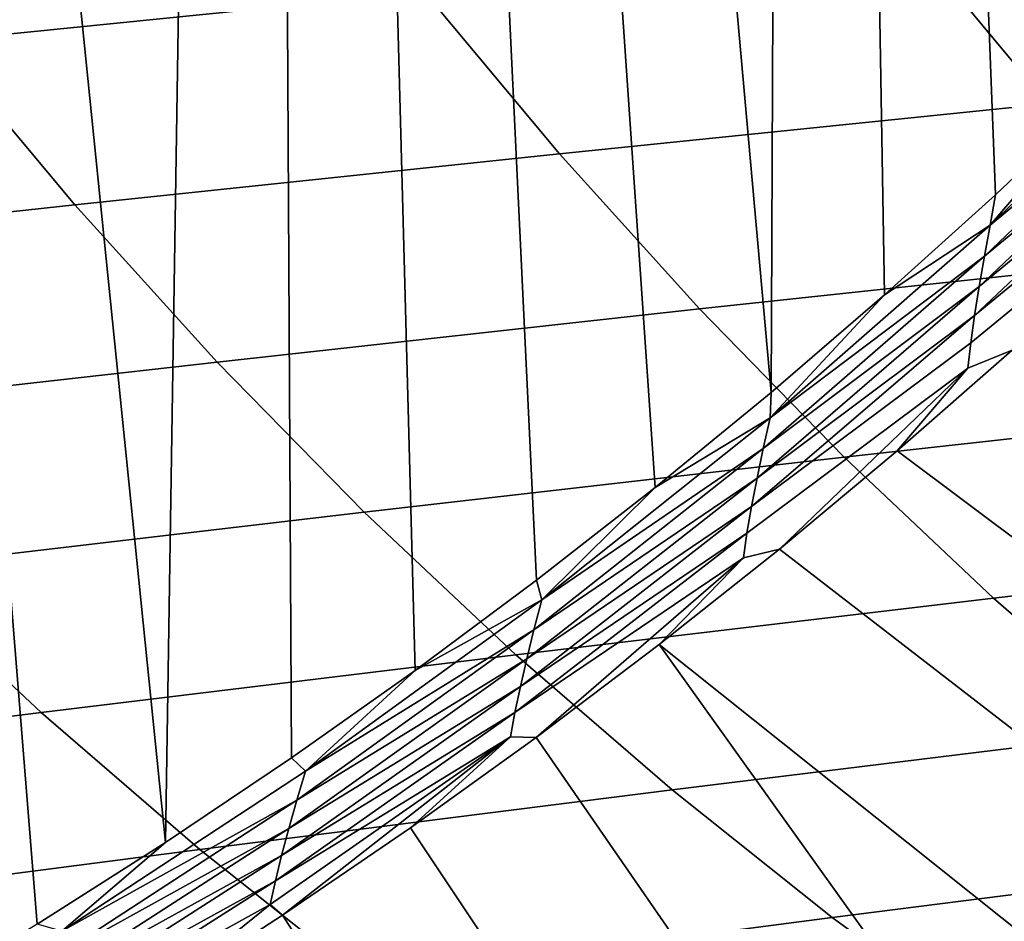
# Model space of a CAD drawing. Header units: metres. Extents: x -240 to 45, y -77 to 27.
# Tile 109 of 256: x -207.84 to -204.94, y -15.11 to -12.44. Entities that reach past the tile are written whole.
import ezdxf

# ---------------------------------------------------------------- set-up
doc = ezdxf.new("R2010")
doc.units = ezdxf.units.M
doc.layers.add('solid_102011X2', color=7, linetype='CONTINUOUS')

msp = doc.modelspace()

# ---------------------------------------------------------------- linework, layer by layer
at = {"layer": 'solid_102011X2'}
for points in [[(-205.084198, -9.757147, 269.331268), (-204.833435, -9.449707, 269.268738), (-204.642746, -12.659469, 269.221191), (-204.9617, -12.961749, 269.30072)], [(-205.343048, -10.057938, 269.395782), (-205.084198, -9.757147, 269.331268), (-204.9617, -12.961749, 269.30072), (-205.288757, -13.257215, 269.382263)], [(-205.609879, -10.35197, 269.462311), (-205.343048, -10.057938, 269.395782), (-205.288757, -13.257215, 269.382263), (-205.623795, -13.54565, 269.46579)], [(-205.88443, -10.638901, 269.530762), (-205.609879, -10.35197, 269.462311), (-205.623795, -13.54565, 269.46579)], [(-206.166656, -10.918664, 269.601135), (-205.88443, -10.638901, 269.530762), (-205.623795, -13.54565, 269.46579), (-205.966644, -13.82684, 269.55127)], [(-206.456238, -11.190883, 269.67334), (-206.166656, -10.918664, 269.601135), (-205.966644, -13.82684, 269.55127), (-206.3172, -14.100569, 269.638672)], [(-206.753113, -11.455514, 269.747375), (-206.456238, -11.190883, 269.67334), (-206.3172, -14.100569, 269.638672), (-206.675247, -14.366628, 269.727936)], [(-207.056931, -11.712178, 269.82312), (-206.753113, -11.455514, 269.747375), (-206.675247, -14.366628, 269.727936), (-207.040619, -14.624805, 269.819061)], [(-207.367645, -11.960847, 269.900574), (-207.056931, -11.712178, 269.82312), (-207.040619, -14.624805, 269.819061), (-207.413116, -14.874889, 269.911926)], [(-207.031647, -11.865329, 313.439117), (-208.474854, -12.004671, 311.830566), (-208.085556, -12.507994, 311.533356), (-206.648376, -12.362635, 313.143829)], [(-207.684891, -12.201169, 269.979675), (-207.367645, -11.960847, 269.900574), (-207.413116, -14.874889, 269.911926)], [(-203.737244, -12.080521, 316.372559), (-205.199249, -12.22019, 314.757263), (-204.806946, -12.6927, 314.451935), (-203.351456, -12.547527, 316.068787)], [(-208.008621, -12.433113, 270.060394), (-207.684891, -12.201169, 269.979675), (-207.413116, -14.874889, 269.911926), (-207.792542, -15.116665, 270.006531)], [(-205.199249, -12.22019, 314.757263), (-206.648376, -12.362635, 313.143829), (-206.249664, -12.840798, 312.8367), (-204.806946, -12.6927, 314.451935)], [(-206.648376, -12.362635, 313.143829), (-208.085556, -12.507994, 311.533356), (-207.680603, -12.99197, 311.224182), (-206.249664, -12.840798, 312.8367)], [(-208.338455, -12.656355, 270.142639), (-208.008621, -12.433113, 270.060394), (-207.792542, -15.116665, 270.006531), (-208.178696, -15.349928, 270.102814)], [(-204.35321, -12.451336, 269.152252), (-204.976685, -13.051384, 269.307678), (-204.642746, -12.659469, 269.221191)], [(-204.367645, -12.545401, 269.165527), (-204.976685, -13.051384, 269.307678), (-204.35321, -12.451336, 269.152252)], [(-208.085556, -12.507994, 311.533356), (-209.514313, -12.656408, 309.923492), (-209.103119, -13.146367, 309.612213), (-207.680603, -12.99197, 311.224182)], [(-204.367645, -12.545401, 269.165527), (-204.994278, -13.143529, 269.321777), (-204.976685, -13.051384, 269.307678)], [(-204.380234, -12.636701, 269.184692), (-204.994278, -13.143529, 269.321777), (-204.367645, -12.545401, 269.165527)], [(-204.380234, -12.636701, 269.184692), (-205.009903, -13.232965, 269.341705), (-204.994278, -13.143529, 269.321777)], [(-204.390793, -12.724117, 269.209473), (-205.009903, -13.232965, 269.341705), (-204.380234, -12.636701, 269.184692)], [(-204.976685, -13.051384, 269.307678), (-204.9617, -12.961749, 269.30072), (-204.642746, -12.659469, 269.221191)], [(-204.806946, -12.6927, 314.451935), (-206.249664, -12.840798, 312.8367), (-205.836166, -13.299071, 312.518158), (-204.40007, -13.145533, 314.135254)], [(-204.390793, -12.724117, 269.209473), (-205.023346, -13.318601, 269.367188), (-205.009903, -13.232965, 269.341705)], [(-204.399078, -12.806517, 269.239563), (-205.023346, -13.318601, 269.367188), (-204.390793, -12.724117, 269.209473)], [(-204.404877, -12.882798, 269.274506), (-205.034348, -13.399325, 269.397949), (-205.023346, -13.318601, 269.367188), (-204.399078, -12.806517, 269.239563)], [(-206.249664, -12.840798, 312.8367), (-207.680603, -12.99197, 311.224182), (-207.260574, -13.455844, 310.903534), (-205.836166, -13.299071, 312.518158)], [(-205.034348, -13.399325, 269.397949), (-204.404877, -12.882798, 269.274506), (-204.912277, -13.420888, 269.439331), (-205.042648, -13.47407, 269.433502)], [(-204.976685, -13.051384, 269.307678), (-205.288757, -13.257215, 269.382263), (-204.9617, -12.961749, 269.30072)], [(-207.680603, -12.99197, 311.224182), (-209.103119, -13.146367, 309.612213), (-208.676605, -13.61601, 309.289337), (-207.260574, -13.455844, 310.903534)], [(-204.976685, -13.051384, 269.307678), (-205.626648, -13.620861, 269.469757), (-205.288757, -13.257215, 269.382263)], [(-204.994278, -13.143529, 269.321777), (-205.626648, -13.620861, 269.469757), (-204.976685, -13.051384, 269.307678)], [(-204.40007, -13.145533, 314.135254), (-205.836166, -13.299071, 312.518158), (-205.408493, -13.736763, 312.188721), (-203.979279, -13.578007, 313.807739)], [(-204.994278, -13.143529, 269.321777), (-205.647202, -13.710996, 269.484558), (-205.626648, -13.620861, 269.469757)], [(-205.009903, -13.232965, 269.341705), (-205.647202, -13.710996, 269.484558), (-204.994278, -13.143529, 269.321777)], [(-205.009903, -13.232965, 269.341705), (-205.665695, -13.798483, 269.505188), (-205.647202, -13.710996, 269.484558)], [(-205.023346, -13.318601, 269.367188), (-205.665695, -13.798483, 269.505188), (-205.009903, -13.232965, 269.341705)], [(-205.626648, -13.620861, 269.469757), (-205.623795, -13.54565, 269.46579), (-205.288757, -13.257215, 269.382263)], [(-205.836166, -13.299071, 312.518158), (-207.260574, -13.455844, 310.903534), (-206.826172, -13.898913, 310.571869), (-205.408493, -13.736763, 312.188721)], [(-205.023346, -13.318601, 269.367188), (-205.681885, -13.882255, 269.531403), (-205.665695, -13.798483, 269.505188)], [(-205.034348, -13.399325, 269.397949), (-205.681885, -13.882255, 269.531403), (-205.023346, -13.318601, 269.367188)], [(-205.042648, -13.47407, 269.433502), (-205.69545, -13.961229, 269.562775), (-205.681885, -13.882255, 269.531403), (-205.034348, -13.399325, 269.397949)], [(-203.479187, -14.45974, 270.635254), (-203.836761, -14.777528, 270.724396), (-205.251953, -13.718295, 269.524017), (-204.912277, -13.420888, 269.439331)], [(-205.042648, -13.47407, 269.433502), (-204.912277, -13.420888, 269.439331), (-205.251953, -13.718295, 269.524017)], [(-207.260574, -13.455844, 310.903534), (-208.676605, -13.61601, 309.289337), (-208.235474, -14.064628, 308.955353), (-206.826172, -13.898913, 310.571869)], [(-205.69545, -13.961229, 269.562775), (-205.042648, -13.47407, 269.433502), (-205.599686, -14.008317, 269.610718), (-205.706131, -14.034365, 269.598938)], [(-205.042648, -13.47407, 269.433502), (-205.251953, -13.718295, 269.524017), (-205.599686, -14.008317, 269.610718)], [(-205.626648, -13.620861, 269.469757), (-205.966644, -13.82684, 269.55127), (-205.623795, -13.54565, 269.46579)], [(-203.979279, -13.578007, 313.807739), (-205.408493, -13.736763, 312.188721), (-204.967331, -14.153191, 311.848877), (-203.545212, -13.989448, 313.46994)], [(-205.626648, -13.620861, 269.469757), (-206.301468, -14.158771, 269.638), (-205.966644, -13.82684, 269.55127)], [(-205.647202, -13.710996, 269.484558), (-206.301468, -14.158771, 269.638), (-205.626648, -13.620861, 269.469757)], [(-205.647202, -13.710996, 269.484558), (-206.324814, -14.246821, 269.653503), (-206.301468, -14.158771, 269.638)], [(-205.665695, -13.798483, 269.505188), (-206.324814, -14.246821, 269.653503), (-205.647202, -13.710996, 269.484558)], [(-203.836761, -14.777528, 270.724396), (-204.202667, -15.087594, 270.815643), (-205.599686, -14.008317, 269.610718), (-205.251953, -13.718295, 269.524017)], [(-205.408493, -13.736763, 312.188721), (-206.826172, -13.898913, 310.571869), (-206.378036, -14.320489, 310.229736), (-204.967331, -14.153191, 311.848877)], [(-205.665695, -13.798483, 269.505188), (-206.345993, -14.332292, 269.674805), (-206.324814, -14.246821, 269.653503)], [(-205.681885, -13.882255, 269.531403), (-206.345993, -14.332292, 269.674805), (-205.665695, -13.798483, 269.505188)], [(-206.301468, -14.158771, 269.638), (-206.3172, -14.100569, 269.638672), (-205.966644, -13.82684, 269.55127)], [(-206.826172, -13.898913, 310.571869), (-208.235474, -14.064628, 308.955353), (-207.78038, -14.49152, 308.61084), (-206.378036, -14.320489, 310.229736)], [(-205.681885, -13.882255, 269.531403), (-206.364761, -14.414136, 269.70166), (-206.345993, -14.332292, 269.674805)], [(-205.69545, -13.961229, 269.562775), (-206.364761, -14.414136, 269.70166), (-205.681885, -13.882255, 269.531403)], [(-205.69545, -13.961229, 269.562775), (-206.380753, -14.491302, 269.733643), (-206.364761, -14.414136, 269.70166)], [(-205.706131, -14.034365, 269.598938), (-206.380753, -14.491302, 269.733643), (-205.69545, -13.961229, 269.562775)], [(-203.545212, -13.989448, 313.46994), (-204.967331, -14.153191, 311.848877), (-204.513351, -14.547703, 311.499146), (-203.098557, -14.37921, 313.122314)], [(-204.202667, -15.087594, 270.815643), (-204.576752, -15.389722, 270.908936), (-205.955307, -14.290724, 269.699371), (-205.599686, -14.008317, 269.610718)], [(-205.706131, -14.034365, 269.598938), (-205.599686, -14.008317, 269.610718), (-205.955307, -14.290724, 269.699371)], [(-206.380753, -14.491302, 269.733643), (-205.706131, -14.034365, 269.598938), (-206.318634, -14.565306, 269.789978), (-206.393661, -14.562776, 269.770355)], [(-205.706131, -14.034365, 269.598938), (-205.955307, -14.290724, 269.699371), (-206.318634, -14.565306, 269.789978)], [(-208.235474, -14.064628, 308.955353), (-209.639145, -14.233947, 307.336426), (-209.176971, -14.666326, 306.989594), (-207.78038, -14.49152, 308.61084)], [(-206.301468, -14.158771, 269.638), (-206.675247, -14.366628, 269.727936), (-206.3172, -14.100569, 269.638672)], [(-206.301468, -14.158771, 269.638), (-206.999466, -14.664317, 269.812012), (-206.675247, -14.366628, 269.727936)], [(-206.324814, -14.246821, 269.653503), (-206.999466, -14.664317, 269.812012), (-206.301468, -14.158771, 269.638)], [(-204.967331, -14.153191, 311.848877), (-206.378036, -14.320489, 310.229736), (-205.91687, -14.719909, 309.877655), (-204.513351, -14.547703, 311.499146)], [(-206.324814, -14.246821, 269.653503), (-207.025436, -14.750231, 269.828186), (-206.999466, -14.664317, 269.812012)], [(-206.345993, -14.332292, 269.674805), (-207.025436, -14.750231, 269.828186), (-206.324814, -14.246821, 269.653503)], [(-205.34877, -15.96927, 271.10141), (-206.318634, -14.565306, 269.789978), (-205.955307, -14.290724, 269.699371), (-204.958862, -15.683686, 271.004211)], [(-204.576752, -15.389722, 270.908936), (-204.958862, -15.683686, 271.004211), (-205.955307, -14.290724, 269.699371)], [(-206.378036, -14.320489, 310.229736), (-207.78038, -14.49152, 308.61084), (-207.312027, -14.896017, 308.256287), (-205.91687, -14.719909, 309.877655)], [(-206.345993, -14.332292, 269.674805), (-207.049164, -14.833631, 269.850128), (-207.025436, -14.750231, 269.828186)], [(-206.364761, -14.414136, 269.70166), (-207.049164, -14.833631, 269.850128), (-206.345993, -14.332292, 269.674805)], [(-206.999466, -14.664317, 269.812012), (-207.040619, -14.624805, 269.819061), (-206.675247, -14.366628, 269.727936)], [(-206.364761, -14.414136, 269.70166), (-207.070328, -14.913497, 269.877563), (-207.049164, -14.833631, 269.850128)], [(-206.380753, -14.491302, 269.733643), (-207.070328, -14.913497, 269.877563), (-206.364761, -14.414136, 269.70166)], [(-207.78038, -14.49152, 308.61084), (-209.176971, -14.666326, 306.989594), (-208.701309, -15.07607, 306.632629), (-207.312027, -14.896017, 308.256287)], [(-206.380753, -14.491302, 269.733643), (-207.088608, -14.988806, 269.910126), (-207.070328, -14.913497, 269.877563)], [(-206.393661, -14.562776, 269.770355), (-207.088608, -14.988806, 269.910126), (-206.380753, -14.491302, 269.733643)], [(-206.393661, -14.562776, 269.770355), (-207.067688, -15.090135, 269.976746), (-207.103607, -15.058576, 269.947357)], [(-206.393661, -14.562776, 269.770355), (-207.103607, -15.058576, 269.947357), (-207.088608, -14.988806, 269.910126)], [(-206.393661, -14.562776, 269.770355), (-206.689499, -14.831848, 269.882446), (-207.067688, -15.090135, 269.976746)], [(-206.393661, -14.562776, 269.770355), (-206.318634, -14.565306, 269.789978), (-206.689499, -14.831848, 269.882446)], [(-205.746307, -16.246267, 271.200531), (-206.689499, -14.831848, 269.882446), (-206.318634, -14.565306, 269.789978), (-205.34877, -15.96927, 271.10141)], [(-204.513351, -14.547703, 311.499146), (-205.91687, -14.719909, 309.877655), (-205.443405, -15.096575, 309.516205), (-204.047287, -14.919708, 311.140106)], [(-206.999466, -14.664317, 269.812012), (-207.719009, -15.136776, 269.991425), (-207.413116, -14.874889, 269.911926), (-207.040619, -14.624805, 269.819061)], [(-207.025436, -14.750231, 269.828186), (-207.719009, -15.136776, 269.991425), (-206.999466, -14.664317, 269.812012)], [(-205.91687, -14.719909, 309.877655), (-207.312027, -14.896017, 308.256287), (-206.831161, -15.277514, 307.892242), (-205.443405, -15.096575, 309.516205)], [(-207.025436, -14.750231, 269.828186), (-207.747437, -15.220501, 270.008209), (-207.719009, -15.136776, 269.991425)], [(-207.049164, -14.833631, 269.850128), (-207.747437, -15.220501, 270.008209), (-207.025436, -14.750231, 269.828186)], [(-206.151245, -16.514463, 271.301483), (-207.067688, -15.090135, 269.976746), (-206.689499, -14.831848, 269.882446), (-205.746307, -16.246267, 271.200531)], [(-207.049164, -14.833631, 269.850128), (-207.773529, -15.301782, 270.030731), (-207.747437, -15.220501, 270.008209)], [(-207.070328, -14.913497, 269.877563), (-207.773529, -15.301782, 270.030731), (-207.049164, -14.833631, 269.850128)], [(-207.719009, -15.136776, 269.991425), (-207.792542, -15.116665, 270.006531), (-207.413116, -14.874889, 269.911926)], [(-207.312027, -14.896017, 308.256287), (-208.701309, -15.07607, 306.632629), (-208.212906, -15.462563, 306.266083), (-206.831161, -15.277514, 307.892242)], [(-207.070328, -14.913497, 269.877563), (-207.796982, -15.379623, 270.058746), (-207.773529, -15.301782, 270.030731)], [(-207.088608, -14.988806, 269.910126), (-207.796982, -15.379623, 270.058746), (-207.070328, -14.913497, 269.877563)], [(-204.047287, -14.919708, 311.140106), (-205.443405, -15.096575, 309.516205), (-204.958344, -15.449898, 309.145874), (-203.569809, -15.268626, 310.772308)], [(-207.088608, -14.988806, 269.910126), (-207.817383, -15.453033, 270.091827), (-207.796982, -15.379623, 270.058746)], [(-207.103607, -15.058576, 269.947357), (-207.817383, -15.453033, 270.091827), (-207.088608, -14.988806, 269.910126)], [(-207.817383, -15.453033, 270.091827), (-207.103607, -15.058576, 269.947357), (-207.453003, -15.339952, 270.072784), (-207.834351, -15.521057, 270.129578)], [(-207.103607, -15.058576, 269.947357), (-207.067688, -15.090135, 269.976746), (-207.453003, -15.339952, 270.072784)], [(-206.56337, -16.773647, 271.404236), (-207.453003, -15.339952, 270.072784), (-207.067688, -15.090135, 269.976746), (-206.151245, -16.514463, 271.301483)], [(-205.443405, -15.096575, 309.516205), (-206.831161, -15.277514, 307.892242), (-206.338501, -15.635408, 307.519287), (-204.958344, -15.449898, 309.145874)]]:
    msp.add_3dface(points, dxfattribs=at)

doc.saveas('drawing.dxf')
